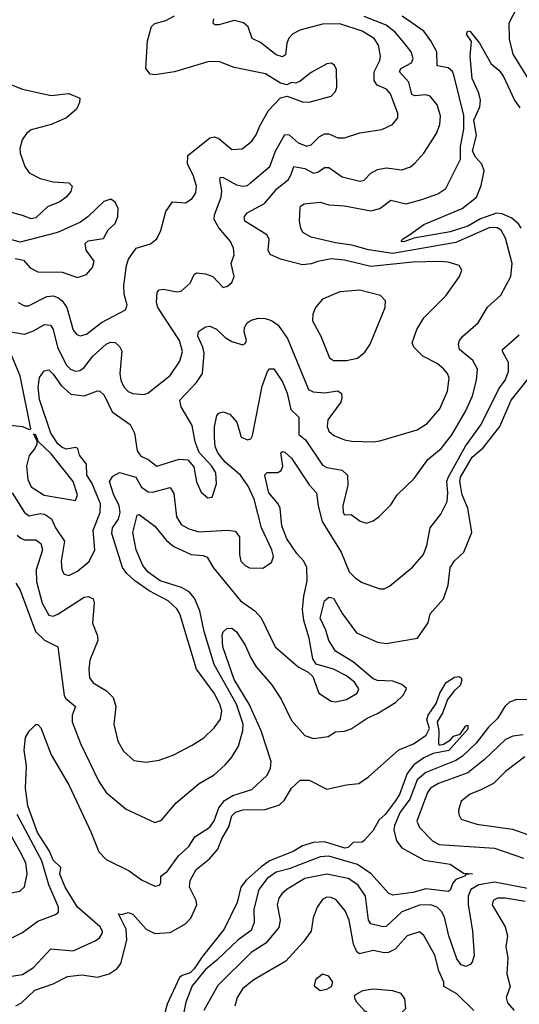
# Model space of a CAD drawing. Extents: x 1552294 to 1694791, y 811929 to 917222.
# Tile 230 of 256: x 1583563 to 1585828, y 885354 to 889821. Entities that reach past the tile are written whole.
import ezdxf

# ---------------------------------------------------------------- set-up
doc = ezdxf.new("R2010")
doc.units = 0

msp = doc.modelspace()

# ---------------------------------------------------------------- linework, layer by layer
at = {"layer": '0CON10XD'}
for points in [[(1585816.5, 889875), (1585780.5, 889805), (1585782, 889732), (1585798.8, 889665), (1585873.5, 889545)], [(1583528.7, 887675), (1583585, 887585.3), (1583605, 887570.2), (1583655, 887580.7), (1583675, 887578.2), (1583706.3, 887556.3), (1583724.8, 887515), (1583765.3, 887455), (1583750, 887365), (1583753.5, 887325), (1583764.2, 887305), (1583785, 887298.5), (1583825, 887319.6), (1583877.6, 887362.4), (1583903.8, 887415), (1583896.1, 887505), (1583927.5, 887585), (1583929.4, 887625), (1583889.5, 887719.5), (1583867.2, 887755), (1583865.6, 887805), (1583834, 887845), (1583825.9, 887875.9), (1583815, 887880), (1583775, 887871.8), (1583755, 887879.5), (1583735, 887896.6), (1583704.4, 887945), (1583653, 888097), (1583646.1, 888153.9), (1583652.4, 888197.6), (1583672.9, 888227.1), (1583695, 888232.3), (1583715, 888213.4), (1583750.5, 888160.5), (1583795, 888121.9), (1583855, 888114.6), (1583915, 888137.5), (1583925.4, 888135.4), (1583945, 888116.9), (1583981.9, 888041.9), (1584063.6, 887985), (1584083.1, 887945), (1584095.5, 887865.5), (1584111.2, 887841.2), (1584145, 887825.9), (1584185, 887796), (1584285, 887826.9), (1584325, 887824.5), (1584351.6, 887791.6), (1584365, 887723.8), (1584385, 887676.7), (1584415, 887651.2), (1584435, 887654), (1584455.4, 887714.6), (1584452.1, 887765), (1584433.8, 887795), (1584376.6, 887856.6), (1584358.6, 887905), (1584345, 887980), (1584294.5, 888065), (1584288.8, 888095), (1584365, 888174.6), (1584391.4, 888215), (1584398.4, 888308.4), (1584393.2, 888335), (1584370.7, 888385), (1584374, 888406), (1584405, 888428.1), (1584425, 888430.6), (1584455, 888416.5), (1584495, 888378.5), (1584525, 888360.6), (1584575, 888346.2), (1584585, 888351.2), (1584590.8, 888365), (1584580.8, 888405), (1584582.5, 888425), (1584594, 888445), (1584612, 888458), (1584645, 888466.4), (1584675, 888465.4), (1584705, 888456.5), (1584734.7, 888435), (1584777.4, 888375), (1584872.9, 888142.9), (1584893.2, 888133.2), (1584945, 888128.3), (1585005, 888136.7), (1585021.5, 888125), (1585024.1, 888105), (1585018.2, 888085), (1584960, 888005), (1584956.2, 887975), (1584964.7, 887954.7), (1584987.5, 887935), (1585035, 887914.6), (1585068.3, 887908.3), (1585165, 887905.5), (1585195, 887910), (1585365, 887959.6), (1585410.6, 887989.4), (1585467.8, 888055), (1585503.3, 888135), (1585509.6, 888195), (1585502.9, 888215), (1585485, 888236.2), (1585455, 888261.3), (1585390.5, 888295), (1585350, 888335), (1585342.7, 888355), (1585362.9, 888415), (1585395, 888468.6), (1585495, 888568.6), (1585557.1, 888655), (1585568, 888685), (1585556.2, 888705), (1585505, 888721.1), (1585463.1, 888723.1), (1585345, 888720.4), (1585155, 888701.3), (1585035, 888729.8), (1584975, 888735.2), (1584915, 888724.3), (1584885, 888712.5), (1584845, 888708.5), (1584745, 888734.6), (1584698, 888755), (1584689.5, 888775), (1584693.3, 888825), (1584683.8, 888845), (1584583.8, 888906.2), (1584581.1, 888925), (1584594.7, 888945.3), (1584673.2, 888986.8), (1584730.6, 889055), (1584779.7, 889095), (1584792.6, 889115), (1584805, 889155.4), (1584855.8, 889145.8), (1584895, 889123.9), (1584915, 889128.9), (1584945, 889150), (1584965, 889150.8), (1585025, 889107.7), (1585105, 889087.5), (1585125, 889093.1), (1585155.5, 889125), (1585185, 889141.6), (1585225, 889149.4), (1585295, 889139.1), (1585335, 889153.5), (1585355, 889170), (1585394.7, 889215.3), (1585453.1, 889305), (1585467.5, 889345), (1585470.7, 889385), (1585455, 889434.3), (1585424.1, 889474.1), (1585405, 889479.4), (1585355, 889475.2), (1585340.8, 889480.8), (1585327.6, 889537.6), (1585284.6, 889585), (1585291, 889599), (1585338.8, 889625), (1585347.5, 889645), (1585338.2, 889675), (1585305, 889717.3), (1585264.9, 889764.9), (1585225, 889796.4), (1585124.9, 889834.9)], [(1583551.8, 887481.8), (1583568, 887468), (1583585, 887461.8), (1583635, 887461.2), (1583657.7, 887445), (1583665.2, 887415), (1583637.4, 887325), (1583638.2, 887271.8), (1583664.1, 887174.1), (1583695, 887119.1), (1583715, 887115.4), (1583735, 887124.1), (1583855, 887201.5), (1583875, 887203.6), (1583895, 887194), (1583899.6, 887175), (1583892.6, 887082.6), (1583915.5, 887025), (1583917.3, 887005), (1583880.6, 886915), (1583875.5, 886874.5), (1583878.5, 886835), (1583895, 886812.5), (1583955.8, 886775.8), (1583986.2, 886745), (1583998.8, 886705), (1583990, 886625), (1584007.6, 886547.6), (1584032.9, 886502.9), (1584080.4, 886460.4), (1584135, 886452.2), (1584195, 886460.9), (1584262, 886485), (1584345, 886528.8), (1584397.3, 886562.7), (1584445, 886608.5), (1584472.8, 886647.2), (1584478.8, 886685), (1584470.5, 886715), (1584443.9, 886765), (1584364.2, 886875), (1584288.2, 887125), (1584275, 887147.8), (1584235.5, 887185), (1584150.1, 887230.1), (1584085.4, 887275.4), (1584047.7, 887307.7), (1584028.5, 887335), (1583980.2, 887490.2), (1583983.5, 887515), (1584010.8, 887555), (1584018.5, 887585), (1584013.8, 887615), (1583988.5, 887668.5), (1583969.1, 887725), (1583985, 887750.2), (1584015, 887765.9), (1584088.8, 887745), (1584115, 887700), (1584145, 887679.3), (1584165, 887676.8), (1584245, 887699.1), (1584261.4, 887671.4), (1584273.9, 887565), (1584295, 887531.1), (1584330.2, 887510.2), (1584375, 887497.7), (1584505, 887505.3), (1584540, 887500), (1584559.6, 887475), (1584558.6, 887395), (1584565.8, 887365), (1584585, 887344.3), (1584605, 887334.3), (1584665, 887332.9), (1584705, 887358.8), (1584712.9, 887385), (1584705.6, 887415), (1584658.8, 887515), (1584626.1, 887645), (1584598.9, 887705), (1584563.8, 887755), (1584495, 887812.7), (1584460.5, 887855), (1584449.4, 887885), (1584445.3, 887924.7), (1584446.1, 887973.9), (1584455.8, 888025), (1584465, 888035.7), (1584485, 888041.4), (1584515, 888031.9), (1584546.8, 887995), (1584566.6, 887926.6), (1584595, 887914.6), (1584610.4, 887919.6), (1584618.9, 887935), (1584662.4, 888157.6), (1584686.7, 888225), (1584695, 888237.1), (1584715, 888237.1), (1584755, 888178.6), (1584775, 888125.8), (1584792.6, 888052.6), (1584827.8, 888017.8), (1584828.7, 887938.7), (1584858.1, 887915), (1584935, 887800), (1584955, 887788.9), (1585025, 887777.1), (1585048.6, 887755), (1585051.2, 887708.8), (1585028, 887615), (1585029.2, 887585), (1585035, 887574.3), (1585065.9, 887575.9), (1585105.8, 887545.8), (1585135, 887536.2), (1585165, 887547.5), (1585190.8, 887565), (1585245, 887619.4), (1585274.2, 887665.8), (1585351.1, 887738.9), (1585413.6, 887825), (1585473.5, 887875), (1585522.2, 887937.8), (1585585, 888045.6), (1585615.3, 888115), (1585633.4, 888185), (1585638, 888235), (1585616.9, 888275), (1585557.5, 888325), (1585552, 888348), (1585556.5, 888365), (1585572.5, 888385), (1585641.9, 888445), (1585684, 888516), (1585745, 888571.4), (1585789.7, 888655), (1585795.9, 888715), (1585765, 888829.2), (1585746.2, 888866.2), (1585727.2, 888877.2), (1585695, 888877.3), (1585540.6, 888809.4), (1585255, 888759.6), (1585145, 888776.5), (1585068.1, 888798.1), (1584995, 888808.5), (1584885, 888834.6), (1584845.8, 888855), (1584838.1, 888875), (1584832.1, 888907.9), (1584834.3, 888965.7), (1584836.2, 888975), (1584853.3, 888985), (1584925, 888993.5), (1584965, 888980.4), (1585035, 888976.6), (1585155, 888954.2), (1585196, 888964), (1585245, 889002.5), (1585315, 888984.7), (1585385.7, 889005), (1585459, 889031), (1585495.3, 889054.7), (1585561.6, 889188.4), (1585561, 889245), (1585576, 889324), (1585576.2, 889386.2), (1585533.2, 889565), (1585525, 889585.5), (1585505, 889602.5), (1585455, 889610.8), (1585453.7, 889675), (1585427.6, 889725), (1585395, 889768.2), (1585297.2, 889837.2)], [(1583555, 888538.4), (1583585, 888522.3), (1583602.2, 888522.2), (1583685.2, 888564.8), (1583715, 888567.9), (1583735, 888560.4), (1583755.7, 888545), (1583775.6, 888515), (1583805, 888411.9), (1583822.3, 888392.3), (1583837, 888387), (1583865, 888394.6), (1583933.4, 888446.6), (1584042, 888505), (1584050, 888525), (1584036.9, 888575), (1584034.7, 888615), (1584046.2, 888705), (1584055.4, 888735), (1584090.6, 888785), (1584155.9, 888804.1), (1584184.1, 888825.9), (1584202.7, 888865), (1584225, 888950.8), (1584255, 888994.2), (1584315, 888989.5), (1584345, 889009.2), (1584360.9, 889035), (1584363.8, 889065), (1584349.6, 889115), (1584324.1, 889165), (1584325.7, 889204.3), (1584425, 889284.6), (1584445, 889290), (1584465, 889281.5), (1584525, 889231.9), (1584571.2, 889235), (1584615, 889270), (1584635, 889298), (1584650.9, 889339.1), (1584690.8, 889409.2), (1584745, 889466.2), (1584775, 889474), (1584845, 889448), (1584875, 889446), (1584975.7, 889474.3), (1584994, 889495), (1585000.8, 889515), (1584999.2, 889595), (1584990, 889615), (1584975, 889623.8), (1584955, 889620), (1584885, 889580.6), (1584835, 889541.2), (1584815, 889533.3), (1584795, 889535.8), (1584774.2, 889525.8), (1584745, 889532.5), (1584676.7, 889575), (1584535, 889604.6), (1584465, 889631.4), (1584415, 889629.1), (1584265, 889584.7), (1584175, 889570), (1584153.9, 889573.9), (1584135, 889600), (1584141.5, 889725), (1584160.2, 889789.8), (1584176.1, 889803.9), (1584225, 889816.5), (1584265, 889838.9)], [(1583515, 888406.9), (1583585, 888393.6), (1583625, 888408.6), (1583675, 888437.8), (1583701.9, 888435), (1583714.2, 888415), (1583733.5, 888335), (1583773.8, 888255), (1583792.7, 888235), (1583815, 888226.5), (1583835, 888230), (1583855, 888242.5), (1583894.2, 888295), (1583955, 888349.3), (1583975, 888357.9), (1583995, 888355.6), (1584015, 888338.6), (1584026.4, 888316.4), (1584017.4, 888215), (1584021.8, 888185), (1584034.6, 888155), (1584055, 888133.6), (1584075, 888124.5), (1584125, 888121.1), (1584143.5, 888126.5), (1584245, 888206.5), (1584288.7, 888271.3), (1584301.4, 888315), (1584287.5, 888365), (1584188.4, 888515), (1584182.9, 888537.1), (1584185.8, 888585), (1584195, 888595.7), (1584215, 888598.9), (1584275, 888585.5), (1584295, 888589.4), (1584336, 888625), (1584354, 888665), (1584365, 888672), (1584405, 888667.3), (1584438.6, 888655), (1584485, 888605.8), (1584505, 888611.9), (1584525, 888629.2), (1584535.5, 888655), (1584520.9, 888715), (1584535.4, 888754.6), (1584532.7, 888785), (1584518.2, 888815), (1584465.9, 888875.9), (1584444.2, 888915), (1584445.2, 888935), (1584476.4, 889015), (1584478.7, 889045), (1584469.6, 889095), (1584473.9, 889106.1), (1584485, 889105.3), (1584545, 889071.8), (1584574.6, 889065.4), (1584595, 889069.1), (1584609.4, 889080.6), (1584696.2, 889155), (1584722.2, 889225), (1584765, 889300), (1584785, 889298.5), (1584825, 889262.4), (1584865, 889247.7), (1584885, 889253.8), (1584921.2, 889288.8), (1584945, 889302.7), (1584965, 889302.5), (1585005, 889284.6), (1585035, 889285.4), (1585105, 889307.8), (1585205, 889323.1), (1585252.5, 889345), (1585277.1, 889375), (1585277.3, 889395), (1585244.6, 889485), (1585225.2, 889505.2), (1585183.9, 889523.9), (1585169.4, 889545), (1585170.7, 889585), (1585195.3, 889635), (1585199.1, 889655), (1585189.1, 889705), (1585170, 889735), (1585115, 889769.1), (1585015, 889802.4), (1584935, 889800.5), (1584833.6, 889773.6), (1584800, 889755), (1584782.7, 889737.3), (1584773.9, 889715), (1584768.5, 889661.5), (1584755, 889651.9), (1584725, 889661), (1584655, 889717.3), (1584616.2, 889735), (1584597.9, 889787.9), (1584577, 889807), (1584535, 889817.6), (1584465, 889797.5), (1584447.7, 889797.7), (1584440, 889805), (1584443.5, 889825)], [(1585836.6, 888875), (1585825, 888895.2), (1585795, 888920.3), (1585750.3, 888940.3), (1585725, 888942.9), (1585652.9, 888917.1), (1585595, 888883.6), (1585515, 888857.9), (1585350.3, 888829.7), (1585305, 888813.2), (1585292.5, 888815), (1585298.8, 888825), (1585330, 888845), (1585395, 888891.8), (1585569.2, 888965), (1585634.4, 889015.6), (1585655, 889068.6), (1585669.4, 889135), (1585657.7, 889165), (1585630.9, 889195), (1585616.7, 889225), (1585633.7, 889295), (1585622, 889365), (1585648.6, 889425), (1585652.9, 889455), (1585645, 889488.1), (1585613.9, 889553.9), (1585604.8, 889655), (1585611.7, 889721.7), (1585589.1, 889755), (1585595, 889770.8), (1585605, 889767.1), (1585647.5, 889715), (1585700.9, 889620.9), (1585735, 889592), (1585755, 889565.6), (1585805.7, 889455.7), (1585831.1, 889421.1)], [(1583518.3, 889528.3), (1583575, 889505.4), (1583705, 889477.3), (1583785, 889486.5), (1583836, 889465), (1583834.2, 889445), (1583820.6, 889415), (1583775.4, 889375), (1583705, 889345.2), (1583615, 889320.9), (1583593.9, 889305), (1583573.9, 889276.1), (1583563, 889237), (1583564.8, 889215), (1583586.2, 889155), (1583605.8, 889125.8), (1583655, 889099.6), (1583715, 889085.6), (1583785, 889080), (1583800.5, 889065), (1583795, 889041.4), (1583773.5, 889015), (1583745, 888994.7), (1583688.5, 888971.5), (1583635, 888922.4), (1583615, 888917.7), (1583575, 888933.2), (1583525, 888945.5)], [(1583542.3, 888737.7), (1583579.7, 888729.7), (1583609.4, 888695), (1583645, 888676.8), (1583755, 888675.3), (1583825, 888651.9), (1583865.5, 888664.5), (1583892.7, 888697.3), (1583900.5, 888725), (1583864.5, 888775), (1583860, 888805), (1583873.1, 888816.9), (1583942.6, 888827.4), (1583963.2, 888866.8), (1583995, 888896.2), (1584007.7, 888927.7), (1584009.2, 888965), (1583995, 888993.3), (1583976.4, 889006.4), (1583944.3, 888995.7), (1583872.5, 888927.5), (1583837.6, 888902.4), (1583733.9, 888856.1), (1583565, 888811.2), (1583484.4, 888834.4)], [(1584985, 888274.3), (1585045, 888274.4), (1585094.4, 888285.6), (1585127.4, 888312.6), (1585151.3, 888348.7), (1585219.4, 888515), (1585220.8, 888545), (1585199.3, 888569.3), (1585105, 888593.5), (1585015, 888586.2), (1584935, 888553.1), (1584904.6, 888515.4), (1584891.8, 888485), (1584890.9, 888455), (1584927.8, 888385), (1584966.8, 888286.8), (1584985, 888274.3)], [(1585654.8, 887985), (1585735, 888146.5), (1585764, 888186), (1585778.7, 888225), (1585778.5, 888265), (1585751.4, 888315), (1585751.4, 888325), (1585828.3, 888391.7)], [(1583475.7, 887985.7), (1583575, 887975.7), (1583605, 887962), (1583612.5, 887965), (1583565.4, 888205.4), (1583505.9, 888345)], [(1583505, 885477.8), (1583575, 885488.7), (1583625, 885521.5), (1583704.3, 885605.7), (1583805, 885596.2), (1583905, 885641.8), (1583925, 885655.6), (1583936.2, 885675), (1583937.7, 885685), (1583927.3, 885705), (1583825.2, 885795), (1583769.3, 885885), (1583745.3, 885944.7), (1583748.6, 885975), (1583715, 886007.9), (1583697.9, 886047.9), (1583643.9, 886133.9), (1583599, 886255), (1583589.6, 886335), (1583594, 886435), (1583582.9, 886507.1), (1583589.2, 886565), (1583605, 886593.3), (1583635, 886623.3), (1583645, 886623.8), (1583658.5, 886608.5), (1583705.8, 886485.8), (1583786.6, 886346.6), (1583885, 886136.5), (1583920.9, 886045), (1583955, 886011.5), (1584059.5, 885959.5), (1584115, 885918.9), (1584175, 885890), (1584196.7, 885895), (1584202.5, 885905), (1584203.3, 885935), (1584232.7, 885957.3), (1584282.9, 886027.1), (1584329.9, 886070.1), (1584357, 886113), (1584425, 886157.9), (1584445, 886186.4), (1584465.9, 886245), (1584492, 886278), (1584529.6, 886300.4), (1584615, 886328.2), (1584685, 886392.9), (1584699.2, 886425), (1584702.2, 886455), (1584657.6, 886595), (1584603.2, 886715), (1584535, 886827.3), (1584483.6, 886975), (1584481.1, 887028.9), (1584485.7, 887044.3), (1584501.7, 887058.3), (1584525, 887060), (1584545, 887044), (1584585, 886983.3), (1584610, 886925), (1584635, 886884.4), (1584704.1, 886804.1), (1584748.8, 886738.8), (1584795, 886641.1), (1584855, 886573.8), (1584895, 886560.4), (1584961.5, 886568.5), (1584995, 886589.5), (1585035, 886592.7), (1585065, 886603.5), (1585137.8, 886652.2), (1585185, 886672.7), (1585267.2, 886722.8), (1585302.9, 886757.1), (1585315.9, 886785.9), (1585295.3, 886805), (1585255, 886819.7), (1585185, 886822.9), (1585165, 886830.2), (1585075.9, 886905.9), (1584995, 886955.9), (1584964.3, 887004.3), (1584950.9, 887050.9), (1584925.4, 887105), (1584944.3, 887185), (1584965, 887201.2), (1584985, 887196.2), (1585026.9, 887125), (1585089.2, 887039.2), (1585185, 886996.9), (1585225, 886991.2), (1585366, 887015), (1585414.3, 887085), (1585424.7, 887125.3), (1585485, 887194), (1585505.5, 887255), (1585514.2, 887335.8), (1585534.3, 887365.7), (1585577.1, 887405), (1585613.2, 887495), (1585594.6, 887605), (1585569.1, 887665), (1585559, 887725), (1585561.1, 887745), (1585614.4, 887835.6), (1585665, 887878.4), (1585739.5, 887975), (1585791.3, 888095), (1585910.8, 888245)], [(1583545, 887264.4), (1583565, 887233.3), (1583634.6, 887044.6), (1583675, 887005.2), (1583735.5, 886975.5), (1583764.5, 886755), (1583771.9, 886741.9), (1583815.6, 886705), (1583801.2, 886665), (1583800.8, 886635), (1583837.7, 886537.7), (1583922.1, 886365), (1583955.3, 886315.3), (1584045, 886238.6), (1584175, 886178.8), (1584205, 886188.8), (1584271.4, 886268.6), (1584375.8, 886355), (1584445, 886395.6), (1584495, 886440), (1584524.7, 886475.3), (1584554.7, 886525.3), (1584574.7, 886595.3), (1584575.3, 886624.7), (1584545.5, 886715), (1584444.4, 886895), (1584399.6, 887045), (1584378.9, 887138.9), (1584355, 887196), (1584331.8, 887225), (1584296.7, 887245), (1584198.9, 887275), (1584144.7, 887314.7), (1584120.7, 887345), (1584090.6, 887415), (1584075.4, 887495), (1584095, 887573.3), (1584105, 887576.7), (1584175, 887523.5), (1584228.5, 887458.5), (1584261.3, 887431.3), (1584340.8, 887395), (1584395, 887390), (1584412.7, 887382.7), (1584439.4, 887335), (1584564.5, 887184.5), (1584628.5, 887138.5), (1584657.7, 887107.7), (1584721.5, 886975), (1584825, 886884.3), (1584870.8, 886860.8), (1584891.4, 886841.4), (1584919.5, 886765), (1584975, 886729.1), (1584995, 886726.5), (1585045, 886737.1), (1585092.2, 886765), (1585100.9, 886785), (1585081.5, 886815), (1585045, 886844.7), (1584985, 886874.5), (1584907.5, 886897.5), (1584891.4, 886921.4), (1584875.4, 887015), (1584850.6, 887095), (1584844.7, 887145), (1584850.7, 887205), (1584866.8, 887275), (1584864.4, 887335), (1584851, 887365), (1584819.2, 887399.2), (1584773.9, 887465), (1584750.7, 887525), (1584744.3, 887605), (1584735.1, 887625.1), (1584692.2, 887675), (1584675.5, 887745), (1584674.6, 887755.4), (1584684.1, 887765.9), (1584733.6, 887766.4), (1584747.9, 887775), (1584755.3, 887795), (1584746.7, 887855), (1584755, 887861.2), (1584765, 887859.2), (1584795, 887831.5), (1584875, 887710.4), (1584908.9, 887675), (1584915.7, 887615), (1584933.7, 887543.7), (1585019.7, 887405), (1585056.3, 887316.3), (1585085, 887286.7), (1585115, 887266.9), (1585195, 887238.6), (1585215, 887239.2), (1585238.8, 887251.2), (1585343.7, 887336.3), (1585394.4, 887395), (1585409.5, 887435), (1585423.5, 887515), (1585472.4, 887577.6), (1585500.5, 887635), (1585504.3, 887675), (1585499.2, 887725), (1585505.4, 887744.6), (1585584.4, 887885.6), (1585654.8, 887985)], [(1583815, 887639.2), (1583825.4, 887665), (1583805, 887726), (1583705, 887851.6), (1583646.6, 887906.6), (1583635, 887937.1), (1583625, 887940), (1583640, 887910), (1583640, 887895), (1583631.5, 887875), (1583605, 887844), (1583594, 887795), (1583600, 887735), (1583615, 887700.8), (1583673.4, 887663.4), (1583815, 887639.2)], [(1583545, 885347.5), (1583570, 885360), (1583631.4, 885418.6), (1583713.9, 885446.1), (1583780, 885480), (1583845, 885487.9), (1583915, 885476.9), (1583967.9, 885492.1), (1584003.9, 885516.1), (1584020.9, 885539.1), (1584047.9, 885645), (1584044.8, 885695), (1584010, 885765), (1584025, 885761.2), (1584055, 885770), (1584075, 885763.1), (1584135.5, 885695), (1584175, 885675.3), (1584245, 885680.3), (1584315, 885718.2), (1584339.1, 885745), (1584365.2, 885805), (1584362.3, 885825), (1584333, 885885), (1584335, 885915.7), (1584362.9, 885965), (1584423.3, 886013.3), (1584461.8, 886058.2), (1584478.8, 886105), (1584510.3, 886159.7), (1584525, 886209.2), (1584541.4, 886225), (1584575, 886236.8), (1584675, 886237.1), (1584740.5, 886259.5), (1584761.3, 886278.7), (1584795, 886334.2), (1584835, 886371.2), (1584875, 886371.2), (1584955, 886330), (1585045, 886350), (1585101.2, 886355), (1585145, 886386), (1585281.9, 886508.1), (1585348.8, 886535), (1585406.2, 886575), (1585420.7, 886605), (1585408.8, 886645), (1585414.4, 886665), (1585450.8, 886719.2), (1585468, 886765), (1585495.9, 886814.1), (1585535, 886837.5), (1585555, 886840.4), (1585564.3, 886835), (1585567.7, 886825), (1585560.3, 886799.7), (1585535, 886776.8), (1585502.6, 886737.4), (1585480.4, 886675), (1585455.6, 886635), (1585463.1, 886595), (1585461.2, 886535), (1585465, 886530), (1585485, 886533.3), (1585516, 886554), (1585529.3, 886570.7), (1585560, 886580), (1585585, 886617.5), (1585595, 886620), (1585595, 886602.5), (1585509.2, 886505), (1585438, 886492), (1585395, 886471.8), (1585349.6, 886440.4), (1585319.3, 886400.7), (1585285, 886306.2), (1585265.9, 886275), (1585220, 886215), (1585191.5, 886188.5), (1585165, 886142.9), (1585125, 886097.5), (1585115, 886090), (1585075, 886087.5), (1585052.5, 886065), (1585037.5, 886062.5), (1584945, 886091.2), (1584895, 886088.2), (1584845, 886073.1), (1584802.3, 886047.7), (1584695.4, 886004.6), (1584655.9, 885975.9), (1584591.8, 885918.2), (1584565.7, 885885), (1584548.2, 885815), (1584490, 885695), (1584390.1, 885569.9), (1584354.3, 885515), (1584335, 885497), (1584299.3, 885485), (1584287.7, 885475), (1584230.6, 885355), (1584211.3, 885281.3)], [(1585865, 886735.2), (1585815, 886736.5), (1585783.8, 886725), (1585762.9, 886705), (1585730, 886650), (1585688.8, 886611.2), (1585632.1, 886537.9), (1585571, 886479), (1585540.4, 886459.6), (1585405, 886405.5), (1585365, 886371.6), (1585332.3, 886285), (1585288.2, 886225), (1585262.3, 886165), (1585259.5, 886145), (1585271.2, 886095), (1585295, 886064.3), (1585397.1, 886007.1), (1585515, 885989.1)], [(1585845, 886576.4), (1585799.1, 886570.9), (1585765.2, 886554.8), (1585670, 886465), (1585595, 886403.9), (1585461.1, 886355), (1585426.2, 886335), (1585412.6, 886315), (1585364.1, 886184.1), (1585375, 886155.5), (1585434.6, 886095), (1585465, 886078.2), (1585715, 886061.9), (1585846.6, 886016.6)], [(1585852.9, 886477.1), (1585765, 886410), (1585710.5, 886355), (1585653.2, 886326.8)], [(1585653.2, 886326.8), (1585605, 886307.5), (1585564.7, 886275), (1585551.9, 886235), (1585553.3, 886215), (1585565, 886194.4), (1585635, 886170.8), (1585798.1, 886148.1), (1585865, 886123.7)], [(1583515, 885650), (1583575, 885679.6), (1583645, 885731.2), (1583725, 885760.6), (1583738, 885772), (1583738.8, 885795), (1583695.1, 885895.1), (1583662.3, 886005), (1583551.6, 886215)], [(1583485, 885851.5), (1583562.8, 885867.2), (1583583.8, 885886.2), (1583595.9, 885945), (1583590, 885995), (1583565, 886046.2), (1583487.7, 886185)], [(1585515, 885989.1), (1585575, 885948.5), (1585616, 885945), (1585585, 885942.5), (1585580, 885935), (1585540.6, 885919.4), (1585527.2, 885902.8), (1585515, 885871.1), (1585505.8, 885865), (1585405, 885878.1), (1585345, 885860.8), (1585255, 885849.7), (1585235, 885858.5), (1585156.5, 885945), (1585095, 885988.5), (1584965, 886025.2), (1584925, 886022.8), (1584785, 885969.1), (1584725, 885953.8), (1584685.3, 885925), (1584647.7, 885875), (1584624.8, 885785), (1584625.9, 885725), (1584611.7, 885688.3), (1584553.4, 885646.6), (1584455.8, 885554.2), (1584405, 885511.2), (1584345, 885437.3), (1584315.9, 885364.1), (1584298.1, 885275)], [(1585889.4, 885875), (1585715, 885908.7), (1585645, 885896), (1585608.4, 885875), (1585596.8, 885845), (1585596.3, 885806.3), (1585616.5, 885685), (1585622.9, 885575), (1585614, 885545), (1585605, 885534), (1585585, 885526), (1585565, 885533.1), (1585545, 885560), (1585509.2, 885665), (1585488.5, 885748.5), (1585474.8, 885775), (1585455, 885794.2), (1585424.8, 885805.2), (1585375, 885804.3), (1585295, 885773.2), (1585225, 885706.8), (1585210, 885705), (1585155, 885718.5), (1585144.8, 885734.8), (1585130.2, 885845), (1585096, 885896), (1585051.9, 885925), (1584955.2, 885944.8), (1584855, 885924), (1584775, 885876.9), (1584751.8, 885855), (1584737.6, 885835), (1584730, 885805), (1584744.2, 885735), (1584737.2, 885702.8), (1584678.8, 885631.2), (1584611.6, 885588.4), (1584460.6, 885439.4), (1584398.1, 885325)], [(1585622.1, 885325), (1585545, 885401.9), (1585485.5, 885435), (1585485.4, 885455), (1585463.4, 885505), (1585445, 885577.5), (1585395, 885666.2), (1585375, 885682), (1585320, 885665), (1585265, 885604.6), (1585235, 885588.2), (1585215, 885586.8), (1585165, 885597.8), (1585103.5, 885583.5), (1585091.7, 885591.7), (1585076, 885626), (1585055.9, 885735), (1585038.5, 885778.5), (1584997.7, 885827.7), (1584975, 885838.7), (1584955, 885839.2), (1584935, 885830), (1584911.9, 885795), (1584893.9, 885746.1), (1584883.9, 885685), (1584847.5, 885635), (1584770, 885550), (1584625, 885465.4), (1584575, 885425.6), (1584548.5, 885385), (1584537.7, 885345)], [(1585855, 885820.3), (1585764.3, 885835.7), (1585730, 885835), (1585709.2, 885825), (1585705.6, 885805), (1585764.6, 885704.6), (1585774.4, 885665), (1585767.1, 885615), (1585776.2, 885565), (1585771.7, 885491.7), (1585786.2, 885435), (1585768.5, 885385), (1585775, 885360), (1585804.4, 885325)], [(1584925, 885416), (1584955, 885422.5), (1584976.2, 885435), (1584982, 885455), (1584965, 885481.2), (1584935, 885490), (1584904.2, 885465), (1584897.7, 885437.7), (1584925, 885416)], [(1585255, 885294.2), (1585283.3, 885305), (1585313.8, 885335), (1585308.8, 885378.8), (1585292.3, 885402.3), (1585255, 885415.6), (1585165, 885423.1), (1585117.5, 885415), (1585082.5, 885395), (1585080, 885385), (1585090, 885365), (1585125, 885326.2), (1585143.3, 885315), (1585195, 885295.7), (1585255, 885294.2)]]:
    msp.add_lwpolyline(points, dxfattribs=at)

doc.saveas('drawing.dxf')
